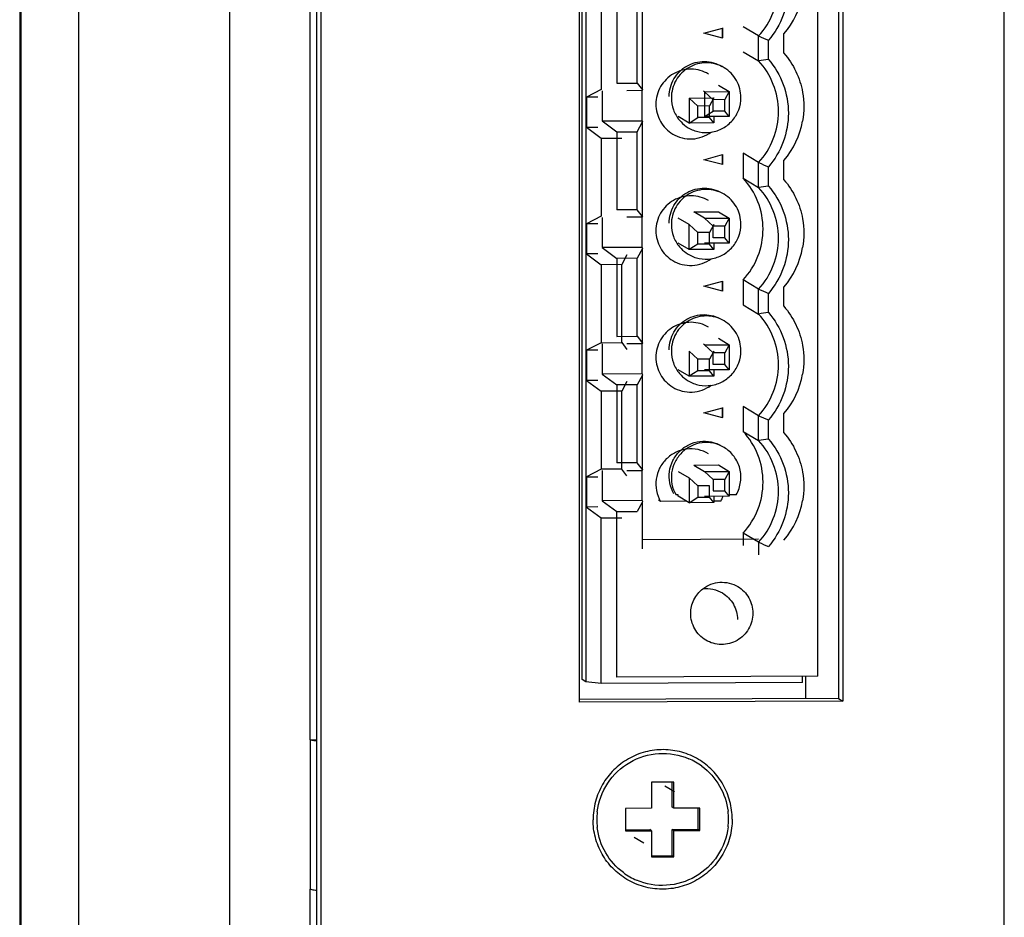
# Model space of a CAD drawing. Header units: millimetres. Extents: x 0 to 841, y 0 to 594.
# Tile 30 of 44: x 777 to 796, y 198 to 216. Entities that reach past the tile are written whole.
import ezdxf

# ---------------------------------------------------------------- set-up
doc = ezdxf.new("R2010")
doc.units = ezdxf.units.MM
doc.header["$LTSCALE"] = 46.255
doc.layers.get('0').update_dxf_attribs({"linetype": 'CONTINUOUS'})
doc.layers.add('3_ALL_AXES', color=7, linetype='CONTINUOUS')
doc.layers.add('ASSI', color=7, linetype='CONTINUOUS')

msp = doc.modelspace()

# ---------------------------------------------------------------- linework, layer by layer
at = {"color": 7, "linetype": 'CONTINUOUS'}
for p, q in [((782.356624, 201.526422), (782.356624, 234.730854)), ((787.812683, 202.731097), (787.81256, 233.169399)), ((787.883429, 233.127042), (787.883552, 202.688741)), ((792.536461, 202.799762), (792.536461, 233.237991)), ((789.017335, 214.550097), (789.017335, 216.443487)), ((788.501872, 216.245312), (788.501872, 214.682456)), ((788.912803, 214.684338), (788.912803, 216.247193)), ((788.192411, 216.118157), (788.192418, 214.555298)), ((790.251486, 215.687292), (790.625059, 215.789346)), ((790.620701, 215.791953), (790.620701, 215.591266)), ((790.625059, 215.588659), (790.625059, 215.789346)), ((791.346389, 215.630407), (791.037841, 215.814817)), ((790.625059, 215.588659), (790.251486, 215.687292)), ((791.346391, 215.130699), (791.346389, 215.630407)), ((791.54461, 215.159373), (791.544609, 215.544779)), ((791.854067, 215.28653), (791.854067, 215.671936)), ((791.037843, 215.31511), (791.346391, 215.130699)), ((788.192418, 214.555298), (787.900087, 214.403331)), ((788.501872, 214.682456), (788.912803, 214.684338)), ((788.912803, 214.684338), (789.017335, 214.550097)), ((789.017335, 214.550097), (789.011362, 214.534191)), ((790.544112, 214.643762), (790.759823, 214.514723)), ((788.12209, 214.404347), (787.900087, 214.403331)), ((787.900087, 214.403331), (787.900089, 213.799158)), ((788.209541, 214.53052), (788.209541, 213.926349)), ((789.011362, 214.534191), (788.707881, 214.532801)), ((789.011362, 213.93002), (789.011362, 214.534191)), ((789.952271, 214.385232), (790.450369, 214.387512)), ((790.129315, 214.226006), (789.952271, 214.385232)), ((789.952271, 214.385232), (789.952273, 213.885916)), ((790.261725, 214.512443), (790.240032, 214.52542)), ((790.261725, 214.512443), (790.759823, 214.514723)), ((790.438768, 214.353194), (790.261725, 214.512443)), ((790.261725, 214.512443), (790.261725, 214.013128)), ((790.450369, 214.387512), (790.360482, 214.227065)), ((790.669936, 214.354253), (790.438768, 214.353194)), ((790.438768, 214.121462), (790.438768, 214.353194)), ((790.759823, 214.514723), (790.669936, 214.354253)), ((790.669936, 214.12252), (790.669936, 214.354253)), ((790.759823, 214.514723), (790.759823, 214.015409)), ((790.360482, 214.227065), (790.129315, 214.226006)), ((790.129316, 213.994273), (790.129315, 214.226006)), ((790.360483, 213.995331), (790.360482, 214.227065)), ((789.952273, 213.885916), (789.736563, 214.01484)), ((789.952273, 213.885916), (790.129316, 213.994273)), ((790.360483, 213.995331), (790.129316, 213.994273)), ((790.261725, 214.013128), (790.438768, 214.121462)), ((790.759823, 214.015409), (790.261725, 214.013128)), ((790.450371, 213.888196), (790.360483, 213.995331)), ((790.669936, 214.12252), (790.438768, 214.121462)), ((790.45037, 214.013992), (790.450371, 213.888196)), ((790.759823, 214.015409), (790.669936, 214.12252)), ((787.900089, 213.799158), (788.12209, 213.800175)), ((787.900089, 213.799158), (788.192422, 213.581632)), ((788.209541, 213.926349), (789.011362, 213.93002)), ((788.209541, 213.926349), (788.501872, 213.708793)), ((788.912803, 213.710674), (789.017335, 213.906968)), ((789.011362, 213.93002), (789.017335, 213.906968)), ((789.017335, 212.013578), (789.017335, 213.906968)), ((790.450371, 213.888196), (789.952273, 213.885916)), ((788.192422, 213.581632), (788.603352, 213.583513)), ((788.192422, 213.581632), (788.192428, 212.018773)), ((788.501872, 213.708793), (788.912803, 213.710674)), ((788.501872, 213.708793), (788.501872, 212.145937)), ((788.912803, 212.147819), (788.912803, 213.710674)), ((790.251486, 213.150773), (790.625059, 213.252827)), ((790.620701, 213.255434), (790.620701, 213.054747)), ((790.625059, 213.05214), (790.625059, 213.252827)), ((791.346399, 213.093882), (791.037851, 213.278292)), ((791.037851, 213.278292), (791.037853, 212.778585)), ((790.625059, 213.05214), (790.251486, 213.150773)), ((791.346401, 212.594174), (791.346399, 213.093882)), ((791.544621, 212.622848), (791.544619, 213.008254)), ((791.854067, 212.750011), (791.854067, 213.135417)), ((791.037853, 212.778585), (791.346401, 212.594174)), ((788.192428, 212.018773), (787.900097, 211.866806)), ((788.209541, 211.994001), (788.209541, 211.38983)), ((788.912803, 212.147819), (788.501872, 212.145937)), ((789.011362, 211.997672), (788.707891, 211.996282)), ((789.017335, 212.013578), (788.912803, 212.147819)), ((789.017335, 212.013578), (789.011362, 211.997672)), ((789.011362, 211.393501), (789.011362, 211.997672)), ((789.952282, 211.848706), (789.736571, 211.977631)), ((790.046015, 212.104962), (790.544112, 212.107243)), ((790.261725, 211.975924), (790.046015, 212.104962)), ((790.261725, 211.975924), (790.759823, 211.978204)), ((790.544112, 212.107243), (790.759823, 211.978204)), ((790.759823, 211.978204), (790.669936, 211.817734)), ((790.759823, 211.978204), (790.759823, 211.47889)), ((788.12209, 211.867822), (787.900097, 211.866806)), ((787.900097, 211.866806), (787.900099, 211.262633)), ((790.129325, 211.689481), (789.952282, 211.848706)), ((789.952284, 211.34939), (789.952282, 211.848706)), ((790.438768, 211.816675), (790.261725, 211.975924)), ((790.450379, 211.850987), (790.360493, 211.690539)), ((790.669936, 211.817734), (790.438768, 211.816675)), ((790.438768, 211.584943), (790.438768, 211.816675)), ((790.669936, 211.586001), (790.669936, 211.817734)), ((790.360493, 211.690539), (790.129325, 211.689481)), ((790.129326, 211.457748), (790.129325, 211.689481)), ((790.360494, 211.458806), (790.360493, 211.690539)), ((790.669936, 211.586001), (790.438768, 211.584943)), ((790.759823, 211.47889), (790.669936, 211.586001)), ((789.011362, 211.393501), (788.209541, 211.38983)), ((788.209541, 211.38983), (788.501872, 211.172274)), ((789.011362, 211.393501), (789.017335, 211.370449)), ((789.952284, 211.34939), (789.736573, 211.478315)), ((790.129326, 211.457748), (789.952284, 211.34939)), ((790.360494, 211.458806), (790.129326, 211.457748)), ((790.759823, 211.47889), (790.261725, 211.476609)), ((790.450381, 211.351671), (790.360494, 211.458806)), ((790.450381, 211.477473), (790.450381, 211.351671)), ((788.12209, 211.26365), (787.900099, 211.262633)), ((787.900099, 211.262633), (788.192432, 211.045107)), ((788.707894, 211.243256), (788.603362, 211.046988)), ((789.017335, 211.370449), (788.912803, 211.174155)), ((789.017335, 209.477059), (789.017335, 211.370449)), ((790.450381, 211.351671), (789.952284, 211.34939)), ((788.603362, 211.046988), (788.192432, 211.045107)), ((788.192432, 211.045107), (788.192438, 209.482248)), ((788.912803, 211.174155), (788.501872, 211.172274)), ((788.501872, 211.172274), (788.501872, 209.609418)), ((788.603368, 209.484129), (788.603362, 211.046988)), ((788.912803, 209.6113), (788.912803, 211.174155)), ((790.251486, 210.614254), (790.625059, 210.716308)), ((790.625059, 210.515621), (790.251486, 210.614254)), ((790.620701, 210.718915), (790.620701, 210.518228)), ((790.625059, 210.515621), (790.625059, 210.716308)), ((791.346409, 210.557356), (791.037861, 210.741767)), ((791.037861, 210.741767), (791.037863, 210.242059)), ((791.854067, 210.213492), (791.854067, 210.598898)), ((791.346411, 210.057649), (791.346409, 210.557356)), ((791.544631, 210.086323), (791.544629, 210.471729)), ((791.037863, 210.242059), (791.346411, 210.057649)), ((788.501872, 209.609418), (788.912803, 209.6113)), ((788.912803, 209.6113), (789.017335, 209.477059)), ((788.192438, 209.482248), (787.900107, 209.33028)), ((788.192438, 209.482248), (788.603368, 209.484129)), ((788.209541, 209.457482), (788.209541, 208.853311)), ((788.603368, 209.484129), (788.707902, 209.349861)), ((789.011362, 209.461153), (788.707901, 209.459764)), ((789.017335, 209.477059), (789.011362, 209.461153)), ((789.011362, 208.856982), (789.011362, 209.461153)), ((790.261725, 209.439405), (790.240053, 209.452369)), ((790.261725, 209.439405), (790.759823, 209.441685)), ((790.438768, 209.280156), (790.261725, 209.439405)), ((790.544112, 209.570724), (790.759823, 209.441685)), ((790.759823, 209.441685), (790.669936, 209.281215)), ((790.759823, 209.441685), (790.759823, 208.942371)), ((788.12209, 209.331297), (787.900107, 209.33028)), ((787.900107, 209.33028), (787.90011, 208.726108)), ((790.129335, 209.152956), (789.952292, 209.312181)), ((789.952292, 209.312181), (789.952294, 208.812865)), ((790.450389, 209.314462), (790.360503, 209.154014)), ((790.669936, 209.281215), (790.438768, 209.280156)), ((790.438768, 209.048424), (790.438768, 209.280156)), ((790.669936, 209.049482), (790.669936, 209.281215)), ((790.360503, 209.154014), (790.129335, 209.152956)), ((790.129336, 208.921222), (790.129335, 209.152956)), ((790.360504, 208.922281), (790.360503, 209.154014)), ((790.669936, 209.049482), (790.438768, 209.048424)), ((790.759823, 208.942371), (790.669936, 209.049482)), ((789.011362, 208.856982), (788.209541, 208.853311)), ((788.209541, 208.853311), (788.501872, 208.635755)), ((789.017335, 208.83393), (788.912803, 208.637636)), ((789.011362, 208.856982), (789.017335, 208.83393)), ((789.017335, 206.94054), (789.017335, 208.83393)), ((789.952294, 208.812865), (789.736583, 208.94179)), ((790.129336, 208.921222), (789.952294, 208.812865)), ((790.360504, 208.922281), (790.129336, 208.921222)), ((790.759823, 208.942371), (790.261725, 208.94009)), ((790.450391, 208.815146), (790.360504, 208.922281)), ((790.450391, 208.940954), (790.450391, 208.815146)), ((788.12209, 208.727124), (787.90011, 208.726108)), ((787.90011, 208.726108), (788.192442, 208.508581)), ((788.912803, 208.637636), (788.501872, 208.635755)), ((788.501872, 208.635755), (788.501872, 207.072899)), ((788.707904, 208.706731), (788.603372, 208.510463)), ((788.912803, 207.074781), (788.912803, 208.637636)), ((790.450391, 208.815146), (789.952294, 208.812865)), ((788.603372, 208.510463), (788.192442, 208.508581)), ((788.192442, 208.508581), (788.192448, 206.945722)), ((788.603379, 206.947604), (788.603372, 208.510463)), ((790.251486, 208.077735), (790.625059, 208.179789)), ((790.625059, 207.979102), (790.251486, 208.077735)), ((790.620701, 208.182396), (790.620701, 207.981709)), ((790.625059, 207.979102), (790.625059, 208.179789)), ((791.34642, 208.020831), (791.037872, 208.205242)), ((791.037872, 208.205242), (791.037874, 207.705534)), ((791.854067, 207.676973), (791.854067, 208.062379)), ((791.346422, 207.521124), (791.34642, 208.020831)), ((791.544641, 207.549798), (791.54464, 207.935204)), ((791.037874, 207.705534), (791.346422, 207.521124)), ((788.912803, 207.074781), (788.501872, 207.072899)), ((789.017335, 206.94054), (788.912803, 207.074781)), ((788.192448, 206.945722), (787.900117, 206.793755)), ((788.603379, 206.947604), (788.192448, 206.945722)), ((788.209541, 206.920963), (788.209541, 206.316792)), ((788.707912, 206.813336), (788.603379, 206.947604)), ((788.707911, 206.923245), (789.011362, 206.924634)), ((789.017335, 206.94054), (789.011362, 206.924634)), ((789.011362, 206.320463), (789.011362, 206.924634)), ((789.736592, 206.90458), (789.952302, 206.775656)), ((790.046015, 207.031924), (790.544112, 207.034205)), ((790.046015, 207.031924), (790.261725, 206.902886)), ((790.261725, 206.902886), (790.759823, 206.905166)), ((790.438768, 206.743637), (790.261725, 206.902886)), ((790.544112, 207.034205), (790.759823, 206.905166)), ((790.759823, 206.905166), (790.669936, 206.744696)), ((790.759823, 206.905166), (790.759823, 206.405852)), ((787.900117, 206.793755), (788.12209, 206.794772)), ((787.900117, 206.793755), (787.90012, 206.189583)), ((790.129345, 206.616431), (789.952302, 206.775656)), ((789.952302, 206.775656), (789.952304, 206.27634)), ((790.669936, 206.744696), (790.438768, 206.743637)), ((790.438768, 206.743637), (790.438768, 206.511905)), ((790.669936, 206.512963), (790.669936, 206.744696)), ((790.360513, 206.617489), (790.129345, 206.616431)), ((790.129345, 206.616431), (790.129346, 206.384697)), ((790.360514, 206.385756), (790.360513, 206.617489)), ((790.438768, 206.511905), (790.669936, 206.512963)), ((790.759823, 206.405852), (790.669936, 206.512963)), ((789.011362, 206.320463), (788.209541, 206.316792)), ((788.209541, 206.316792), (788.501872, 206.099235)), ((789.017335, 206.297411), (788.912803, 206.101117)), ((789.011362, 206.320463), (789.017335, 206.297411)), ((789.017335, 205.350716), (789.017335, 206.297411)), ((789.381732, 206.303776), (789.338154, 206.329822)), ((789.90241, 206.30616), (789.381732, 206.303776)), ((789.736474, 206.431329), (789.691152, 206.431122)), ((789.736594, 206.405264), (789.736594, 206.43133)), ((789.952304, 206.27634), (789.736594, 206.405264)), ((789.952304, 206.27634), (790.129346, 206.384697)), ((790.450402, 206.278621), (789.952304, 206.27634)), ((790.129346, 206.384697), (790.360514, 206.385756)), ((790.759823, 206.405852), (790.261725, 206.403571)), ((790.450402, 206.278621), (790.360514, 206.385756)), ((790.589554, 206.309307), (790.450264, 206.308669)), ((790.450401, 206.404435), (790.450402, 206.278621)), ((790.898974, 206.436652), (790.759684, 206.436014)), ((788.12209, 206.190599), (787.90012, 206.189583)), ((787.90012, 206.189583), (788.192452, 205.972056)), ((788.501872, 206.099235), (788.912803, 206.101117)), ((788.501872, 202.781289), (788.501872, 206.099235)), ((788.192452, 205.972056), (788.603383, 205.973938)), ((788.192466, 202.654102), (788.192452, 205.972056)), ((791.34643, 205.484306), (791.037882, 205.668717)), ((791.037882, 205.668717), (791.037883, 205.418863)), ((791.3473, 205.546234), (789.017335, 205.535565)), ((791.34643, 205.484306), (791.346431, 205.234452)), ((787.883552, 202.688741), (787.812683, 202.731097)), ((792.536461, 202.799762), (788.501872, 202.781289)), ((792.227054, 202.672575), (792.227054, 202.798346)), ((792.288193, 202.798626), (792.288195, 202.351847)), ((788.192466, 202.654102), (787.883552, 202.688741)), ((792.227054, 202.672575), (788.192466, 202.654102)), ((782.356624, 201.526422), (782.487358, 201.527021)), ((789.647496, 200.679494), (789.199209, 200.677441)), ((789.199209, 200.677441), (789.199209, 200.15316)), ((789.611544, 200.176719), (789.611544, 200.679329)), ((789.647496, 200.155213), (789.647496, 200.679494)), ((789.199209, 200.15316), (788.676206, 200.150766)), ((788.676206, 200.150766), (788.676206, 199.701382)), ((789.647496, 200.155213), (789.611544, 200.176719)), ((790.170498, 200.157608), (789.647496, 200.155213)), ((790.134547, 199.729731), (790.134547, 200.157443)), ((790.170498, 199.708224), (790.170498, 200.157608)), ((788.676206, 199.723053), (789.163257, 199.725284)), ((788.676206, 199.701382), (789.199209, 199.703777)), ((789.199209, 199.703777), (789.163257, 199.725284)), ((789.199209, 199.703777), (789.199209, 199.179497)), ((789.611544, 199.727336), (790.134547, 199.729731)), ((789.647496, 199.70583), (789.611544, 199.727336)), ((789.611544, 199.203056), (789.611544, 199.727336)), ((789.647496, 199.70583), (790.170498, 199.708224)), ((789.647496, 199.181549), (789.647496, 199.70583)), ((790.170498, 199.708224), (790.134547, 199.729731)), ((789.199209, 199.201168), (789.611544, 199.203056)), ((789.199209, 199.179497), (789.647496, 199.181549)), ((789.647496, 199.181549), (789.611544, 199.203056)), ((782.356624, 138.612761), (782.356624, 198.530533))]:
    msp.add_line(p, q, dxfattribs=at)
at = {"color": 9, "linetype": 'CONTINUOUS'}
msp.add_line((782.356624, 201.526422), (782.356624, 198.530533), dxfattribs=at)
at = {"color": 2, "linetype": 'CONTINUOUS'}
for p, q in [((789.469902, 200.600809), (789.659466, 200.487412)), ((788.853868, 199.571002), (789.043432, 199.457604))]:
    msp.add_line(p, q, dxfattribs=at)
at = {"color": 7, "linetype": 'CONTINUOUS'}
for centre, radius, start, end in [((790.594751, 216.750192), 1.657865, 319.429087, 349.9831694), ((797.897712, 230.523923), 16.270731, 246.2563849, 247.0167454), ((793.304322, 202.295386), 12.983788, 97.7893507, 98.673181), ((790.296941, 214.392546), 0.700649, 220.1418014, 235.1078213), ((790.289684, 214.382982), 0.688654, 235.1478558, 239.0697205), ((790.594751, 214.213673), 1.657865, 319.4290868, 349.98493), ((797.897722, 227.987398), 16.270731, 246.2563849, 247.0167454), ((793.304332, 199.758861), 12.983788, 97.7893507, 98.673181), ((790.296941, 211.856027), 0.700649, 220.1418014, 235.1078213), ((790.594751, 211.677154), 1.657865, 319.4290866, 349.9866906), ((790.289684, 211.846463), 0.688654, 235.1478558, 239.0697205), ((797.897733, 225.450873), 16.270731, 246.2563849, 247.0167454), ((793.304342, 197.222336), 12.983788, 97.7893507, 98.673181), ((790.296941, 209.319508), 0.700649, 220.1418014, 235.1078213), ((790.594751, 209.140635), 1.657864, 319.4290864, 349.9884512), ((790.289684, 209.309944), 0.688654, 235.1478558, 239.0697205), ((797.897743, 222.914348), 16.270731, 246.2563849, 247.0167454), ((793.304352, 194.685811), 12.983788, 97.7893507, 98.673181), ((789.978249, 206.660196), 0.704852, 330.1441624, 338.7804197), ((790.594751, 206.604116), 1.657864, 319.4290862, 349.9902118), ((797.897753, 220.377823), 16.270731, 246.2563849, 247.0167454), ((790.423078, 204.164104), 0.619611, 248.8447004, 251.1769003), ((789.429762, 199.940367), 1.312326, 53.4609802, 66.7954128), ((789.425367, 199.923012), 1.321973, 173.16257, 179.9809793), ((789.423518, 199.935145), 1.319792, 0.0171087, 6.8450929), ((789.423187, 199.923845), 1.319792, 180.0171087, 186.8450929), ((789.421338, 199.935978), 1.321973, 353.16257, 359.9809793), ((789.416943, 199.918623), 1.312326, 233.4609802, 246.7954128)]:
    msp.add_arc(centre, radius, start, end, dxfattribs=at)
for points, knots in [([(791.346389, 215.630407), (791.472264, 215.76709), (791.674724, 216.090636), (791.779857, 216.650309), (791.675027, 217.209337), (791.472313, 217.531634), (791.346381, 217.667224)], [0, 0, 0, 0, 0.250444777, 0.500722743, 0.750583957, 1, 1, 1, 1]), ([(791.5446, 217.695898), (791.671198, 217.54919), (791.873594, 217.206893), (791.977901, 216.621835), (791.873302, 216.036106), (791.67114, 215.69257), (791.544609, 215.544779)], [0, 0, 0, 0, 0.249436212, 0.499301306, 0.749563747, 1, 1, 1, 1]), ([(791.54461, 215.159373), (791.671209, 215.012665), (791.873604, 214.670368), (791.977911, 214.08531), (791.873312, 213.49958), (791.67115, 213.156045), (791.544619, 213.008254)], [0, 0, 0, 0, 0.249436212, 0.499301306, 0.749563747, 1, 1, 1, 1]), ([(791.854067, 215.28653), (791.949668, 215.175743), (792.111829, 214.927112), (792.201835, 214.644281), (792.227351, 214.500018)], [0, 0, 0, 0, 0.499712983, 1, 1, 1, 1]), ([(790.344951, 214.866344), (790.240988, 214.928629), (789.9943, 214.998205), (789.625775, 214.900835), (789.354656, 214.632302), (789.288274, 214.38417), (789.288274, 214.262445)], [0, 0, 0, 0, 0.249304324, 0.499178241, 0.749601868, 1, 1, 1, 1]), ([(789.554149, 214.41584), (789.554149, 214.537567), (789.620531, 214.785709), (789.891618, 215.054285), (790.260211, 215.151629), (790.506802, 215.08191), (790.61081, 215.019707)], [0, 0, 0, 0, 0.250399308, 0.500843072, 0.75070642, 1, 1, 1, 1]), ([(790.654407, 214.993669), (790.550444, 215.055954), (790.303756, 215.125529), (789.93523, 215.028159), (789.664111, 214.759628), (789.597727, 214.511496), (789.597727, 214.389771)], [0, 0, 0, 0, 0.249304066, 0.49917824, 0.749602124, 1, 1, 1, 1]), ([(790.9924, 214.396157), (790.9924, 214.514611), (790.930233, 214.755476), (790.755807, 214.932919), (790.654407, 214.993669)], [0, 0, 0, 0, 0.50052325, 1, 1, 1, 1]), ([(791.346399, 213.093882), (791.472274, 213.230565), (791.674734, 213.554111), (791.779868, 214.113784), (791.675037, 214.672812), (791.472323, 214.995109), (791.346391, 215.130699)], [0, 0, 0, 0, 0.250444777, 0.500722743, 0.750583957, 1, 1, 1, 1]), ([(789.597727, 214.389771), (789.597727, 214.30882), (789.626206, 214.145801), (789.709269, 214.002629), (789.761329, 213.94085)], [0, 0, 0, 0, 0.500500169, 1, 1, 1, 1]), ([(790.395443, 213.701744), (790.477103, 213.714036), (790.637565, 213.768455), (790.833707, 213.928469), (790.962501, 214.146513), (790.9924, 214.313449), (790.9924, 214.396157)], [0, 0, 0, 0, 0.249679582, 0.49974197, 0.749936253, 1, 1, 1, 1]), ([(789.288274, 214.262445), (789.288275, 214.143991), (789.350442, 213.903125), (789.524869, 213.725682), (789.62627, 213.664932)], [0, 0, 0, 0, 0.500523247, 1, 1, 1, 1]), ([(789.93572, 213.792259), (790.003676, 213.751547), (790.155001, 213.693404), (790.317022, 213.68994), (790.395443, 213.701744)], [0, 0, 0, 0, 0.49973033, 1, 1, 1, 1]), ([(789.62627, 213.664932), (789.741137, 213.596115), (790.018455, 213.525543), (790.287305, 213.622722), (790.395581, 213.702105)], [0, 0, 0, 0, 0.499338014, 1, 1, 1, 1]), ([(791.037861, 210.741767), (791.163737, 210.87845), (791.366196, 211.201996), (791.47133, 211.761669), (791.366499, 212.320697), (791.163785, 212.642994), (791.037853, 212.778585)], [0, 0, 0, 0, 0.250444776, 0.500722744, 0.750583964, 1, 1, 1, 1]), ([(789.554149, 211.879321), (789.554149, 212.001048), (789.620531, 212.24919), (789.891618, 212.517766), (790.260211, 212.61511), (790.506802, 212.545391), (790.61081, 212.483188)], [0, 0, 0, 0, 0.250399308, 0.500843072, 0.75070642, 1, 1, 1, 1]), ([(791.346409, 210.557356), (791.472285, 210.694039), (791.674744, 211.017585), (791.779878, 211.577259), (791.675048, 212.136286), (791.472333, 212.458583), (791.346401, 212.594174)], [0, 0, 0, 0, 0.250444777, 0.500722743, 0.750583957, 1, 1, 1, 1]), ([(791.544621, 212.622848), (791.671219, 212.47614), (791.873614, 212.133843), (791.977921, 211.548785), (791.873322, 210.963055), (791.67116, 210.61952), (791.544629, 210.471729)], [0, 0, 0, 0, 0.249436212, 0.499301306, 0.749563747, 1, 1, 1, 1]), ([(791.854067, 212.750011), (791.949674, 212.639217), (792.111842, 212.390571), (792.201847, 212.107721), (792.22736, 211.963449)], [0, 0, 0, 0, 0.499712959, 1, 1, 1, 1]), ([(790.344962, 212.329819), (790.240999, 212.392104), (789.99431, 212.46168), (789.625785, 212.364309), (789.354667, 212.095777), (789.288284, 211.847645), (789.288285, 211.72592)], [0, 0, 0, 0, 0.249304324, 0.499178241, 0.749601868, 1, 1, 1, 1]), ([(790.654407, 212.45715), (790.550444, 212.519435), (790.303756, 212.58901), (789.93523, 212.49164), (789.664111, 212.223109), (789.597727, 211.974977), (789.597727, 211.853252)], [0, 0, 0, 0, 0.249304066, 0.49917824, 0.749602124, 1, 1, 1, 1]), ([(790.9924, 211.859638), (790.9924, 211.978092), (790.930233, 212.218957), (790.755807, 212.3964), (790.654407, 212.45715)], [0, 0, 0, 0, 0.50052325, 1, 1, 1, 1]), ([(789.597727, 211.853252), (789.597727, 211.772301), (789.626206, 211.609282), (789.709269, 211.46611), (789.761329, 211.404331)], [0, 0, 0, 0, 0.500500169, 1, 1, 1, 1]), ([(790.395465, 211.165228), (790.477123, 211.177523), (790.63758, 211.231945), (790.833713, 211.391959), (790.962502, 211.61), (790.9924, 211.776932), (790.9924, 211.859638)], [0, 0, 0, 0, 0.249679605, 0.499741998, 0.749936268, 1, 1, 1, 1]), ([(789.288285, 211.72592), (789.288285, 211.607466), (789.350452, 211.3666), (789.524879, 211.189157), (789.62628, 211.128407)], [0, 0, 0, 0, 0.500523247, 1, 1, 1, 1]), ([(789.93572, 211.25574), (790.003679, 211.215026), (790.155012, 211.156882), (790.317041, 211.153421), (790.395465, 211.165228)], [0, 0, 0, 0, 0.499730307, 1, 1, 1, 1]), ([(789.62628, 211.128407), (789.741149, 211.059588), (790.018474, 210.989017), (790.287327, 211.086202), (790.395604, 211.165589)], [0, 0, 0, 0, 0.499337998, 1, 1, 1, 1]), ([(791.854067, 210.213492), (791.949679, 210.102692), (792.111856, 209.85403), (792.201859, 209.571161), (792.227369, 209.42688)], [0, 0, 0, 0, 0.499712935, 1, 1, 1, 1]), ([(789.554149, 209.342802), (789.554149, 209.464529), (789.620531, 209.712671), (789.891618, 209.981247), (790.260211, 210.078591), (790.506802, 210.008872), (790.61081, 209.946669)], [0, 0, 0, 0, 0.250399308, 0.500843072, 0.75070642, 1, 1, 1, 1]), ([(790.654407, 209.920631), (790.550444, 209.982916), (790.303756, 210.052491), (789.93523, 209.955121), (789.664111, 209.68659), (789.597727, 209.438458), (789.597727, 209.316733)], [0, 0, 0, 0, 0.249304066, 0.49917824, 0.749602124, 1, 1, 1, 1]), ([(791.34642, 208.020831), (791.472295, 208.157514), (791.674755, 208.48106), (791.779888, 209.040733), (791.675058, 209.599761), (791.472344, 209.922058), (791.346411, 210.057649)], [0, 0, 0, 0, 0.250444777, 0.500722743, 0.750583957, 1, 1, 1, 1]), ([(791.544631, 210.086323), (791.671229, 209.939614), (791.873624, 209.597318), (791.977932, 209.01226), (791.873333, 208.42653), (791.671171, 208.082995), (791.54464, 207.935204)], [0, 0, 0, 0, 0.249436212, 0.499301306, 0.749563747, 1, 1, 1, 1]), ([(790.344972, 209.793294), (790.241009, 209.855579), (789.994321, 209.925155), (789.625795, 209.827784), (789.354677, 209.559252), (789.288294, 209.311119), (789.288295, 209.189395)], [0, 0, 0, 0, 0.249304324, 0.499178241, 0.749601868, 1, 1, 1, 1]), ([(790.9924, 209.323119), (790.9924, 209.441573), (790.930233, 209.682438), (790.755807, 209.859881), (790.654407, 209.920631)], [0, 0, 0, 0, 0.50052325, 1, 1, 1, 1]), ([(789.597727, 209.316733), (789.597727, 209.235782), (789.626206, 209.072763), (789.709269, 208.929591), (789.761329, 208.867812)], [0, 0, 0, 0, 0.500500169, 1, 1, 1, 1]), ([(790.395487, 208.628713), (790.477143, 208.641009), (790.637594, 208.695435), (790.83372, 208.855449), (790.962504, 209.073486), (790.9924, 209.240415), (790.9924, 209.323119)], [0, 0, 0, 0, 0.249679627, 0.499742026, 0.749936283, 1, 1, 1, 1]), ([(789.288295, 209.189395), (789.288295, 209.070941), (789.350463, 208.830075), (789.524889, 208.652632), (789.62629, 208.591882)], [0, 0, 0, 0, 0.500523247, 1, 1, 1, 1]), ([(789.62629, 208.591882), (789.741161, 208.523062), (790.018492, 208.452491), (790.287349, 208.549682), (790.395626, 208.629073)], [0, 0, 0, 0, 0.499337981, 1, 1, 1, 1]), ([(789.93572, 208.719221), (790.003683, 208.678505), (790.155023, 208.620359), (790.31706, 208.616903), (790.395487, 208.628713)], [0, 0, 0, 0, 0.499730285, 1, 1, 1, 1]), ([(791.037882, 205.668717), (791.163757, 205.8054), (791.366217, 206.128946), (791.47135, 206.688619), (791.36652, 207.247647), (791.163806, 207.569944), (791.037874, 207.705534)], [0, 0, 0, 0, 0.250444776, 0.500722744, 0.750583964, 1, 1, 1, 1]), ([(791.854067, 207.676973), (791.949685, 207.566167), (792.111869, 207.317488), (792.201871, 207.034601), (792.227378, 206.890311)], [0, 0, 0, 0, 0.499712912, 1, 1, 1, 1]), ([(789.647575, 206.45719), (789.609422, 206.523259), (789.554629, 206.669311), (789.547982, 206.902409), (789.61677, 207.125674), (789.753817, 207.314896), (789.944357, 207.449842), (790.168046, 207.51593), (790.400575, 207.506149), (790.545496, 207.449291), (790.610838, 207.410196)], [0, 0, 0, 0, 0.124884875, 0.249953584, 0.375189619, 0.500454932, 0.625619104, 0.750590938, 0.875359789, 1, 1, 1, 1]), ([(790.654416, 207.384128), (790.589074, 207.423222), (790.444153, 207.480081), (790.211624, 207.489862), (789.987935, 207.423774), (789.797395, 207.288828), (789.660348, 207.099605), (789.59156, 206.876341), (789.598207, 206.643243), (789.653, 206.497191), (789.691152, 206.431122)], [0, 0, 0, 0, 0.124640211, 0.249409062, 0.374380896, 0.499545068, 0.624810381, 0.750046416, 0.875115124, 1, 1, 1, 1]), ([(791.34643, 205.484306), (791.472305, 205.620989), (791.674765, 205.944535), (791.779898, 206.504208), (791.675068, 207.063236), (791.472354, 207.385533), (791.346422, 207.521124)], [0, 0, 0, 0, 0.250444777, 0.500722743, 0.750583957, 1, 1, 1, 1]), ([(791.544641, 207.549798), (791.671239, 207.403089), (791.873635, 207.060792), (791.977942, 206.475735), (791.873343, 205.890005), (791.671181, 205.54647), (791.54465, 205.398679)], [0, 0, 0, 0, 0.249436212, 0.499301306, 0.749563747, 1, 1, 1, 1]), ([(790.344992, 207.256785), (790.27965, 207.295879), (790.134728, 207.352738), (789.902199, 207.362519), (789.67851, 207.296431), (789.487971, 207.161485), (789.350925, 206.972261), (789.282138, 206.748996), (789.288785, 206.515898), (789.343579, 206.369845), (789.381732, 206.303776)], [0, 0, 0, 0, 0.124640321, 0.249409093, 0.374380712, 0.499544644, 0.62480981, 0.750045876, 0.875114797, 1, 1, 1, 1]), ([(790.898974, 206.436652), (790.943808, 206.514702), (791.003705, 206.689945), (790.98737, 206.965648), (790.868479, 207.214507), (790.731284, 207.338136), (790.654416, 207.384128)], [0, 0, 0, 0, 0.250615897, 0.500840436, 0.750591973, 1, 1, 1, 1]), ([(790.228882, 204.551806), (790.325753, 204.627044), (790.570137, 204.721436), (790.824714, 204.658395), (790.929662, 204.595532)], [0, 0, 0, 0, 0.5006584, 1, 1, 1, 1]), ([(789.986202, 204.056345), (789.986202, 204.150712), (790.030132, 204.341984), (790.154331, 204.493905), (790.228882, 204.551806)], [0, 0, 0, 0, 0.499926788, 1, 1, 1, 1]), ([(790.229247, 204.551847), (790.296365, 204.559737), (790.434023, 204.553417), (790.562342, 204.503035), (790.620248, 204.46835)], [0, 0, 0, 0, 0.500300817, 1, 1, 1, 1]), ([(790.929662, 204.595532), (791.020201, 204.541302), (791.175942, 204.38287), (791.231446, 204.167812), (791.231446, 204.062047)], [0, 0, 0, 0, 0.499461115, 1, 1, 1, 1]), ([(790.620248, 204.46835), (790.710787, 204.414119), (790.866529, 204.255687), (790.922034, 204.040628), (790.922034, 203.934862)], [0, 0, 0, 0, 0.499461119, 1, 1, 1, 1]), ([(790.287986, 203.522859), (790.197448, 203.57709), (790.041706, 203.735521), (789.986202, 203.950579), (789.986202, 204.056345)], [0, 0, 0, 0, 0.499461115, 1, 1, 1, 1]), ([(791.231446, 204.062047), (791.231446, 203.95336), (791.172146, 203.731815), (790.930073, 203.492078), (790.601054, 203.405158), (790.380813, 203.467257), (790.287986, 203.522859)], [0, 0, 0, 0, 0.250415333, 0.500846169, 0.750693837, 1, 1, 1, 1]), ([(782.485896, 201.500717), (782.469905, 201.502554), (782.426937, 201.509189), (782.380564, 201.512101), (782.356624, 201.526422)], [0, 0, 0, 0, 0.365897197, 1, 1, 1, 1]), ([(788.112796, 200.080397), (788.136986, 200.282527), (788.281695, 200.68131), (788.740836, 201.11479), (789.343852, 201.298941), (789.760642, 201.22626), (789.946839, 201.14653)], [0, 0, 0, 0, 0.25055622, 0.500866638, 0.750702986, 1, 1, 1, 1]), ([(790.211082, 200.994757), (790.35344, 200.889184), (790.598078, 200.616632), (790.712755, 200.268905), (790.733903, 200.092445)], [0, 0, 0, 0, 0.499310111, 1, 1, 1, 1]), ([(788.635623, 198.864233), (788.493265, 198.969806), (788.248627, 199.242359), (788.133949, 199.590085), (788.112802, 199.766545)], [0, 0, 0, 0, 0.499310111, 1, 1, 1, 1]), ([(790.733909, 199.778593), (790.709718, 199.576463), (790.56501, 199.17768), (790.105869, 198.7442), (789.502853, 198.560049), (789.086063, 198.63273), (788.899866, 198.71246)], [0, 0, 0, 0, 0.25055622, 0.500866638, 0.750702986, 1, 1, 1, 1]), ([(782.485896, 198.504828), (782.469905, 198.506666), (782.426937, 198.5133), (782.380564, 198.516213), (782.356624, 198.530533)], [0, 0, 0, 0, 0.365897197, 1, 1, 1, 1])]:
    msp.add_open_spline(points, degree=3, knots=knots, dxfattribs=at)
for points in [[(792.227351, 214.500018), (792.260714, 214.311393), (792.260662, 214.113993), (792.227353, 213.925358)], [(792.22736, 211.963449), (792.260711, 211.774856), (792.260659, 211.577493), (792.227362, 211.388889)], [(792.227369, 209.42688), (792.260708, 209.238318), (792.260656, 209.040992), (792.227371, 208.852421)], [(792.227378, 206.890311), (792.260705, 206.701781), (792.260654, 206.504491), (792.22738, 206.315952)]]:
    msp.add_open_spline(points, degree=3, dxfattribs=at)
at = {"layer": '3_ALL_AXES', "color": 7, "linetype": 'CONTINUOUS'}
for p, q in [((776.535117, 298.143442), (776.535117, 125.380532)), ((776.556906, 298.130408), (776.556906, 125.367498)), ((777.715947, 298.043777), (777.715947, 125.280867)), ((782.487358, 297.566309), (782.487358, 125.802029)), ((782.574514, 297.514173), (782.574514, 125.749893)), ((796.272191, 125.812612), (796.272191, 297.576892)), ((787.754726, 202.278553), (787.754726, 233.735383)), ((792.947402, 233.759559), (792.947402, 202.354865)), ((793.034558, 233.759559), (793.034558, 202.302728)), ((792.947402, 202.354865), (787.754486, 202.331088)), ((792.947402, 202.354865), (793.034558, 202.302728)), ((793.034558, 202.302728), (787.754726, 202.278553))]:
    msp.add_line(p, q, dxfattribs=at)
at = {"layer": '3_ALL_AXES', "color": 9, "linetype": 'CONTINUOUS'}
msp.add_line((780.744017, 298.057642), (780.744017, 125.294732), dxfattribs=at)
at = {"layer": 'ASSI', "color": 7, "linetype": 'CONTINUOUS'}
for points, knots in [([(790.142057, 201.130936), (790.037164, 201.193684), (789.809437, 201.291751), (789.441987, 201.343856), (789.07308, 201.298042), (788.728576, 201.15736), (788.432239, 200.931671), (788.204576, 200.636521), (788.061316, 200.292666), (788.02868, 200.045862), (788.02868, 199.923109)], [0, 0, 0, 0, 0.124618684, 0.249322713, 0.374174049, 0.499194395, 0.624359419, 0.749605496, 0.874846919, 1, 1, 1, 1]), ([(790.818025, 199.935881), (790.818025, 200.05541), (790.787137, 200.295442), (790.650872, 200.630802), (790.433911, 200.920117), (790.244315, 201.069764), (790.142057, 201.130936)], [0, 0, 0, 0, 0.250431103, 0.500530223, 0.750346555, 1, 1, 1, 1]), ([(788.704647, 198.728054), (788.60239, 198.789226), (788.412794, 198.938874), (788.195833, 199.228188), (788.059568, 199.563548), (788.02868, 199.80358), (788.02868, 199.923109)], [0, 0, 0, 0, 0.249653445, 0.499469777, 0.749568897, 1, 1, 1, 1]), ([(790.818025, 199.935881), (790.818025, 199.813128), (790.785389, 199.566324), (790.642129, 199.222469), (790.414465, 198.927319), (790.118129, 198.701631), (789.773625, 198.560948), (789.404718, 198.515134), (789.037268, 198.567239), (788.80954, 198.665307), (788.704647, 198.728054)], [0, 0, 0, 0, 0.125153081, 0.250394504, 0.375640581, 0.500805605, 0.625825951, 0.750677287, 0.875381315, 1, 1, 1, 1])]:
    msp.add_open_spline(points, degree=3, knots=knots, dxfattribs=at)

doc.saveas('drawing.dxf')
